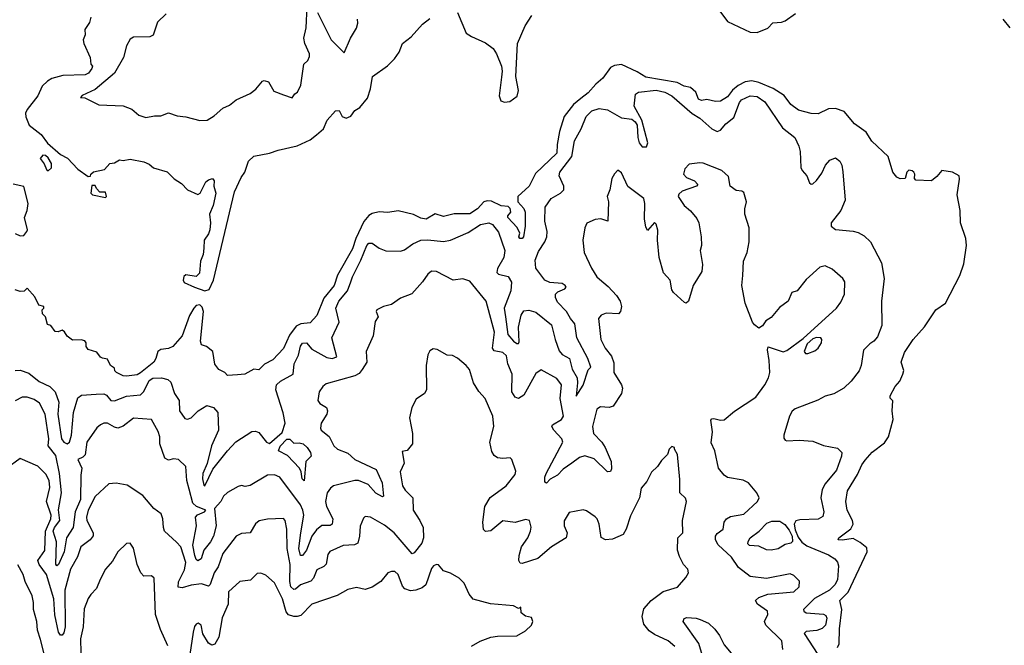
# Model space of a CAD drawing. Extents: x 2087054 to 2277909, y 548907 to 753496.
# Tile 229 of 256: x 2137022 to 2142673, y 671639 to 675231. Entities that reach past the tile are written whole.
import ezdxf

# ---------------------------------------------------------------- set-up
doc = ezdxf.new("R2010")
doc.units = 0

msp = doc.modelspace()

# ---------------------------------------------------------------- linework, layer by layer
at = {"layer": '0CON20XD'}
for points in [[(2137863.3, 675265), (2137813.5, 675216.5), (2137787.6, 675142.4), (2137767.9, 675132.1), (2137675, 675131.4), (2137655, 675120), (2137635, 675081.2), (2137617.5, 675015), (2137566.2, 674923.8), (2137455, 674830), (2137380, 674795), (2137370, 674785), (2137395, 674782.5), (2137475, 674742.5), (2137615, 674737.1), (2137665, 674717.1), (2137705, 674683.1), (2137745, 674670), (2137795, 674680), (2137831.7, 674678.3), (2137875, 674696.7), (2137925, 674678.8), (2137975, 674674.2), (2138055, 674653.1), (2138097.5, 674655), (2138138.3, 674678.3), (2138187.6, 674722.4), (2138225, 674740), (2138265, 674771.8), (2138345, 674806.5), (2138377.9, 674832.1), (2138415, 674878.1), (2138425, 674882.9), (2138450, 674875), (2138481.2, 674821.2), (2138535, 674798.8), (2138585, 674783.3), (2138600, 674805), (2138616, 674815), (2138635.5, 674855), (2138652.5, 674975), (2138675, 674996.7), (2138685, 675020), (2138685.5, 675035), (2138658.8, 675095), (2138652.5, 675125), (2138666.9, 675185), (2138672.1, 675307.9)], [(2138731.6, 675271.6), (2138808.6, 675115), (2138885, 675040), (2138921.2, 675125), (2138955, 675182.5), (2138962, 675212), (2138960, 675235)], [(2139535, 675272.5), (2139584.7, 675154.7), (2139614.3, 675134.3), (2139695, 675099.1), (2139739.2, 675065), (2139759.4, 675035), (2139786.9, 674965), (2139791.5, 674935), (2139787.9, 674902.1), (2139774.4, 674794.4), (2139783.8, 674765), (2139805, 674757.1), (2139835, 674760.6), (2139877.2, 674792.8), (2139885.6, 674825), (2139870, 674905), (2139879.2, 675095), (2139922.5, 675195), (2139961.4, 675255)], [(2141041.1, 675281.1), (2141085, 675220), (2141215, 675159.2), (2141255, 675157.5), (2141315, 675183.3), (2141345, 675213.8), (2141393.6, 675216.4), (2141415.9, 675224.1), (2141475, 675266.7)], [(2137430, 675245), (2137423.3, 675215), (2137396.2, 675175), (2137396.7, 675145), (2137386.7, 675115), (2137390, 675095), (2137426.7, 675015), (2137430, 674975), (2137440, 674965), (2137435, 674950), (2137416.2, 674925), (2137397.5, 674915), (2137270.2, 674909.8), (2137207.1, 674892.9), (2137181.3, 674878.7), (2137149.8, 674850.2), (2137125, 674794.3), (2137064.3, 674715), (2137055.8, 674695), (2137056.2, 674673.8), (2137076.7, 674625), (2137145, 674572.2), (2137181.3, 674521.3), (2137256.7, 674456.7), (2137295.2, 674435.2), (2137355, 674372), (2137415, 674330), (2137428.3, 674331.7), (2137430, 674345), (2137445, 674357.5), (2137508.3, 674371.7), (2137540, 674405), (2137565, 674410), (2137595, 674426), (2137615, 674423.3), (2137655, 674431.2), (2137735, 674415.6), (2137765, 674402), (2137790.5, 674380.5), (2137868.3, 674358.3), (2137907.6, 674317.6), (2137951.2, 674291.2), (2137985, 674253.3), (2138045, 674227.5), (2138057.5, 674235), (2138090.7, 674299.3), (2138105, 674312.5), (2138128.3, 674318.3), (2138138.8, 674305), (2138136.2, 674275), (2138148, 674235), (2138133.1, 674165), (2138111.9, 674115), (2138117.3, 674065), (2138112.2, 674025), (2138105, 674001.2), (2138080, 673965), (2138078.3, 673918.3), (2138075, 673883.3), (2138060, 673845), (2138053.8, 673775), (2138035, 673757.3), (2137974.4, 673765.6), (2137963.6, 673756.4), (2137960.6, 673735), (2137965, 673721.2), (2138024.4, 673694.4), (2138085, 673674.2), (2138109.1, 673680.9), (2138134.2, 673735.8), (2138255, 674243.3), (2138292.9, 674325), (2138314.3, 674355.7), (2138335, 674418), (2138365, 674447.5), (2138455, 674464.3), (2138505, 674481.8), (2138615, 674507.1), (2138688.6, 674541.4), (2138725, 674570.8), (2138765, 674603.8), (2138785.8, 674655), (2138835, 674707.5), (2138855, 674710), (2138872, 674675), (2138895, 674665.7), (2138922.4, 674677.6), (2138945, 674708.8), (2138973.9, 674726.1), (2139018.8, 674781.2), (2139035.7, 674835), (2139047.5, 674905), (2139133.2, 674966.8), (2139173.2, 675006.8), (2139200, 675045), (2139218.1, 675095), (2139267.8, 675132.2), (2139334.6, 675205), (2139375, 675238.1)], [(2142664.5, 675235), (2142704.2, 675184.2)], [(2141715, 671626.4), (2141725, 671646.7), (2141726.6, 671733.4), (2141740.9, 671845), (2141729.1, 671895), (2141776.7, 671943.3), (2141886.2, 672175), (2141885, 672199.2), (2141845, 672229.2), (2141805, 672252.2), (2141745, 672243.1), (2141720, 672245), (2141722.5, 672255), (2141792.1, 672307.9), (2141806, 672335), (2141802.5, 672355), (2141770.8, 672415), (2141762.9, 672465), (2141772.7, 672525), (2141831.4, 672618.6), (2141856.1, 672675), (2141875, 672702.2), (2141915, 672746.9), (2141985, 672801.8), (2142009.4, 672835), (2142035.5, 672935), (2142030, 672985), (2142032.5, 673042.5), (2142018.3, 673058.3), (2142018.3, 673071.7), (2142047.5, 673125), (2142074.1, 673155.9), (2142091.2, 673195), (2142096.1, 673216.1), (2142081.2, 673265), (2142100.5, 673319.5), (2142150, 673395), (2142215, 673468), (2142280.6, 673565), (2142335, 673603.3), (2142417.9, 673762.1), (2142440.9, 673829.1), (2142455.4, 673935), (2142452.5, 673975), (2142422.5, 674065), (2142420.5, 674135), (2142402.5, 674225), (2142416, 674315), (2142413.8, 674335), (2142376.4, 674356.4), (2142315, 674366), (2142285, 674330), (2142255, 674306.7), (2142165, 674310), (2142158.3, 674318.3), (2142158.8, 674345), (2142153.3, 674355), (2142145, 674363.3), (2142125, 674366.2), (2142113.3, 674355), (2142105, 674320), (2142075, 674317.5), (2142056.4, 674326.4), (2142033.3, 674355), (2142006.7, 674445), (2141913.4, 674533.4), (2141879.5, 674585), (2141812.4, 674632.4), (2141754.8, 674704.8), (2141705, 674721.3), (2141665, 674719.1), (2141605, 674690.8), (2141565, 674692.2), (2141492.2, 674712.2), (2141447.5, 674745), (2141409.3, 674795), (2141346.7, 674836.7), (2141265, 674870), (2141225, 674879.3), (2141185, 674874), (2141145, 674852.4), (2141113.4, 674826.6), (2141085, 674788.6), (2141045, 674762.7), (2141015, 674761.2), (2140965, 674772), (2140935, 674766.7), (2140917.5, 674775), (2140903.3, 674815), (2140871.7, 674841.7), (2140835, 674848.8), (2140795, 674869.6), (2140615, 674900.9), (2140565, 674932), (2140475, 674973.8), (2140435, 674967.5), (2140413, 674957), (2140368.1, 674895), (2140328.4, 674861.6), (2140285, 674812), (2140241.9, 674778.1), (2140199.7, 674745), (2140147.8, 674675), (2140120.6, 674589.4), (2140106.5, 674515), (2140105, 674464), (2139981.7, 674348.3), (2139946.9, 674275), (2139880.9, 674215), (2139880.8, 674185), (2139915, 674146.2), (2139922.3, 674125), (2139923.6, 674046.4), (2139913.8, 673985), (2139905, 673974.2), (2139892.5, 673975), (2139886.7, 673985), (2139892, 674005), (2139878, 674038), (2139824.2, 674095), (2139824, 674105), (2139841.4, 674125), (2139837.3, 674147.3), (2139825, 674157.8), (2139785, 674162.5), (2139729.7, 674189.7), (2139705, 674191.8), (2139685.6, 674184.4), (2139650, 674145), (2139605, 674117.1), (2139515, 674116.4), (2139455, 674101.5), (2139406.9, 674116.9), (2139355, 674086.5), (2139325, 674091.5), (2139282.4, 674112.4), (2139195, 674132.9), (2139135, 674123.5), (2139085, 674127.1), (2139045, 674118.5), (2139025, 674106.5), (2138997.4, 674072.6), (2138951.6, 673975), (2138931.6, 673915), (2138846.7, 673765), (2138826.7, 673705), (2138767, 673633), (2138727.1, 673532.9), (2138689.1, 673490.9), (2138634.8, 673485.2), (2138608.1, 673471.9), (2138570.3, 673419.7), (2138535, 673343.3), (2138475, 673278), (2138427, 673253), (2138395, 673221.2), (2138365, 673223.8), (2138314.1, 673195.9), (2138272.3, 673192.3)], [(2138922.8, 673725), (2138931.3, 673755), (2138980.5, 673849.5), (2139014.1, 673935), (2139025, 673947.3), (2139045, 673947.8), (2139085, 673918.9), (2139123.9, 673903.9), (2139207.8, 673902.2), (2139231.1, 673908.9), (2139277.8, 673945), (2139325, 673965.3), (2139365, 673967.9), (2139455, 673958.4), (2139494.8, 673965.2), (2139595, 674010), (2139667.5, 674055), (2139715, 674064.5), (2139735, 674055.5), (2139770.2, 674010.2), (2139806.1, 673906.1), (2139801, 673865), (2139765, 673803.3), (2139760.2, 673780.2), (2139770.7, 673770.7), (2139825, 673756.6), (2139843.9, 673723.9), (2139840, 673675), (2139803.3, 673575), (2139810.8, 673525), (2139824.1, 673424.1), (2139856.2, 673385), (2139875, 673372), (2139885, 673371.9), (2139889.4, 673380.6), (2139884.2, 673465), (2139899.7, 673535), (2139915, 673558.5), (2139945, 673564.1), (2139985, 673552), (2140075, 673479.4), (2140094.8, 673394.8), (2140118.7, 673328.7), (2140135, 673308.8), (2140176.6, 673285), (2140193.3, 673225), (2140222.3, 673175), (2140224.3, 673145), (2140215, 673070), (2140255, 673132.2), (2140285, 673220), (2140300, 673235), (2140282.8, 673285), (2140219.8, 673405), (2140208.3, 673485), (2140182.7, 673515), (2140160.5, 673555), (2140108.6, 673608.6), (2140096.4, 673635), (2140097.5, 673655), (2140110.8, 673669.2), (2140150, 673685), (2140157.5, 673695), (2140152.9, 673705), (2140135, 673716.8), (2140065, 673721.4), (2140035.5, 673735), (2139984.6, 673804.6), (2139980.4, 673849.6), (2140000.4, 673899.6), (2140036.8, 673955), (2140047.5, 673985), (2140049.6, 674015), (2140035.3, 674075), (2140038.5, 674155), (2140071.9, 674205), (2140125, 674235.7), (2140145.6, 674254.4), (2140144.3, 674275), (2140118.9, 674335), (2140121.5, 674355), (2140191.5, 674445), (2140206.9, 674535), (2140245.4, 674605), (2140272.3, 674675), (2140305, 674708.2), (2140348.7, 674721.3), (2140395, 674713.1), (2140475, 674666.7), (2140535, 674660.4), (2140554.5, 674645), (2140565.6, 674625), (2140570.4, 674555), (2140576.7, 674525), (2140595, 674501.9), (2140619.4, 674500.6), (2140626.9, 674525), (2140592.5, 674655), (2140548.9, 674735), (2140556.9, 674803.1), (2140574.4, 674815.6), (2140675, 674825.9), (2140724.4, 674815), (2140765, 674793.8), (2140882.2, 674692.2), (2140925.9, 674665), (2140995, 674605.4), (2141025, 674589.6), (2141045, 674597.3), (2141075, 674633.1), (2141119.8, 674670.2), (2141152.9, 674755), (2141165, 674771.1), (2141215, 674793.9), (2141255, 674790.4), (2141298.8, 674758.8), (2141399.5, 674609.5), (2141471.1, 674555), (2141494.4, 674505.6), (2141501.2, 674475), (2141505, 674382.5), (2141512, 674365), (2141540, 674335), (2141554.3, 674294.3), (2141565, 674286.2), (2141575, 674288), (2141595, 674308), (2141625, 674349.2), (2141647.1, 674395), (2141672.5, 674425), (2141705, 674437.8), (2141728.9, 674418.9), (2141740.4, 674395), (2141747.2, 674357.2), (2141760.6, 674195), (2141735.4, 674135), (2141678.5, 674065), (2141680, 674045), (2141705, 674027.3), (2141806.5, 674016.5), (2141835, 674009.4), (2141869.3, 673989.3), (2141904.4, 673955), (2141968.2, 673835), (2141984, 673745), (2141967.7, 673615), (2141970.5, 673475), (2141945, 673410.8), (2141925, 673385.6), (2141901.1, 673368.9), (2141865.7, 673334.3), (2141852.5, 673245), (2141839.2, 673215), (2141795, 673155.8), (2141752.5, 673115), (2141695, 673083.1), (2141645, 673070), (2141603.7, 673046.3), (2141472.6, 672997.4), (2141455, 672983.8), (2141439.4, 672955), (2141407.5, 672845), (2141407.7, 672827.7), (2141415, 672816.7), (2141425, 672812), (2141495, 672817.5), (2141575, 672810.9), (2141635, 672786.2), (2141715, 672771.4), (2141740, 672745), (2141739.4, 672725), (2141709.5, 672645), (2141644.8, 672565.2), (2141627.3, 672532.7), (2141620.2, 672485), (2141637.7, 672405), (2141632.1, 672377.9), (2141605, 672363.9), (2141499.6, 672359.6), (2141476.2, 672353.8), (2141467.1, 672335), (2141472.2, 672302.2), (2141489.5, 672259.5), (2141511, 672231), (2141539.6, 672209.6), (2141665, 672158.9), (2141700, 672135), (2141715.3, 672115.3), (2141720.9, 672095), (2141715.3, 672015), (2141700.3, 671985), (2141670, 671955), (2141583, 671907), (2141521.5, 671845), (2141522.5, 671835), (2141535, 671824.7), (2141635, 671817.6), (2141649.4, 671809.4), (2141655.2, 671795.3), (2141647.7, 671755), (2141628, 671735), (2141596.6, 671723.4), (2141535, 671718), (2141523.8, 671706.2), (2141603.8, 671585)], [(2141323.1, 673275), (2141314, 673336), (2141317.5, 673352.5), (2141403.7, 673323.7), (2141425, 673330.9), (2141518.9, 673401.1), (2141710.5, 673575), (2141735, 673609.2), (2141755.6, 673655), (2141758, 673725), (2141746, 673745), (2141685, 673799.2), (2141645, 673817.5), (2141615, 673809.2), (2141535, 673740), (2141485, 673673.3), (2141453.3, 673665), (2141432.5, 673615), (2141381.9, 673578.1), (2141335, 673522), (2141305, 673501.2), (2141285, 673473.3), (2141265, 673460), (2141238.8, 673478.8), (2141228, 673495), (2141185, 673602.5), (2141165.8, 673705), (2141171.7, 673761.7), (2141175.6, 673844.4), (2141197.5, 673895), (2141209.2, 673955), (2141208, 674035), (2141183.8, 674115), (2141183.3, 674145), (2141193.3, 674185), (2141178, 674238), (2141166.7, 674246.7), (2141135, 674251.2), (2141100, 674275), (2141090.7, 674330.7), (2141052.5, 674365), (2140945, 674407.1), (2140925, 674410), (2140865, 674401.2), (2140840, 674375), (2140832.5, 674345), (2140849.2, 674325), (2140894.2, 674305), (2140913.3, 674285), (2140906.7, 674275), (2140823.3, 674246.7), (2140805, 674230), (2140801.4, 674215), (2140835, 674164), (2140872.7, 674132.7), (2140909.1, 674089.1), (2140920, 674065), (2140934, 673985), (2140936, 673935), (2140928, 673905), (2140941.2, 673825), (2140936.2, 673785), (2140886.7, 673705), (2140860, 673615), (2140847, 673603), (2140836.7, 673606.7), (2140774.2, 673664.2), (2140765, 673680), (2140756, 673735), (2140717, 673777), (2140691.9, 673865), (2140682.5, 673965), (2140685, 674022.5), (2140675, 674056.7), (2140665, 674066.2), (2140625, 674020), (2140615, 674042.5), (2140608.5, 674085), (2140609.7, 674175), (2140603.8, 674203.8), (2140513, 674273), (2140475, 674352.5), (2140455, 674366.7), (2140435, 674346.7), (2140420.3, 674319.7), (2140408.5, 674255), (2140393.3, 674215), (2140401.9, 674185), (2140397.5, 674075), (2140357.7, 674087.7), (2140325, 674082.9), (2140277.8, 674062.2), (2140265.7, 674035), (2140254.3, 673965), (2140261.1, 673895), (2140304.3, 673805), (2140334.4, 673755), (2140350.3, 673740.3), (2140399.8, 673699.8), (2140447.8, 673647.8), (2140469.2, 673615), (2140476.2, 673585), (2140470, 673555), (2140458, 673542), (2140387.5, 673545), (2140360, 673535), (2140344.2, 673515), (2140357.5, 673395), (2140382.9, 673345), (2140419.4, 673299.4), (2140431.1, 673261.1), (2140431.1, 673205), (2140475.3, 673135.3), (2140481.1, 673115), (2140475.9, 673084.1), (2140428.1, 673011.9), (2140405, 673004.6), (2140355, 673008.2), (2140335, 672994.3), (2140308.6, 672895), (2140314.8, 672854.8), (2140362.3, 672805), (2140382, 672775), (2140415.9, 672695), (2140418.2, 672651.8), (2140412.5, 672637.5), (2140395, 672635.7), (2140319.9, 672709.9), (2140265, 672726), (2140235, 672717.6), (2140190.4, 672685), (2140140.7, 672649.3), (2140108.2, 672615), (2140066.7, 672593.3), (2140045, 672570), (2140036.2, 672576.2), (2140035.6, 672605), (2140043.2, 672625), (2140139.4, 672805), (2140132.8, 672825), (2140086.7, 672875), (2140076, 672895), (2140080, 672905), (2140130.9, 672935), (2140142.2, 672955), (2140124.7, 673055), (2140131.2, 673135), (2140105, 673171.1), (2140015, 673220), (2139985, 673200), (2139915, 673075.5), (2139885, 673056.2), (2139865, 673062.7), (2139845.9, 673095), (2139848, 673195), (2139823.4, 673255), (2139815, 673301.4), (2139795, 673319.7), (2139745, 673329.2), (2139735.8, 673345), (2139747.3, 673437.3), (2139699.2, 673615), (2139605, 673728.8), (2139565, 673743.3), (2139510, 673735), (2139415, 673786), (2139385, 673786.7), (2139365, 673770), (2139334.2, 673725), (2139272.1, 673657.9), (2139207.8, 673632.2), (2139155, 673596.2), (2139110, 673585), (2139072.5, 673565), (2139067.5, 673555), (2139080, 673525), (2139061.2, 673498.8), (2139051.2, 673415), (2139011.1, 673325), (2139013.3, 673265), (2138988.3, 673221.7), (2138969.6, 673200.4), (2138945, 673186.7), (2138780.4, 673139.6), (2138760.8, 673125), (2138740.6, 673095), (2138733.6, 673043.6), (2138745, 673027.1), (2138782.5, 673005), (2138788.6, 672985), (2138785, 672966.7), (2138752.5, 672915), (2138747.5, 672885), (2138752, 672875), (2138797.1, 672837.1), (2138824.5, 672785), (2138845, 672765.4), (2138905, 672741.3), (2138945, 672704.7), (2139068.2, 672648.2), (2139101.8, 672571.8), (2139110, 672495), (2139105, 672491.2), (2139065, 672512.6), (2139022.1, 672562.1), (2138965.5, 672584.5), (2138945, 672585.5), (2138823.8, 672555), (2138805, 672540.8), (2138786.9, 672515), (2138777.2, 672465), (2138782.9, 672435), (2138819, 672365), (2138815.7, 672334.3), (2138803.2, 672326.8), (2138755, 672325.7), (2138725, 672302.4), (2138699.1, 672265), (2138668.8, 672185), (2138645, 672154), (2138634, 672155), (2138623.4, 672195), (2138635.5, 672284.5), (2138652.3, 672385), (2138647, 672415), (2138632.8, 672445), (2138514.6, 672604.6), (2138485, 672616.7), (2138443.3, 672615), (2138345, 672555.8), (2138315, 672551.2), (2138295, 672556), (2138275, 672550), (2138215, 672516), (2138191.2, 672495), (2138175.8, 672464.2), (2138140, 672425), (2138148.7, 672325), (2138134.3, 672265), (2138117.2, 672232.8), (2138078.8, 672185), (2138062.4, 672135), (2138045, 672122.8), (2138035, 672131.5), (2138026.2, 672155), (2138014.6, 672214.6), (2138037.4, 672325), (2138031.5, 672375), (2138043, 672387), (2138082.5, 672405), (2138090, 672415), (2138036.4, 672436.4), (2138016.2, 672455), (2137995, 672536.2), (2137980.9, 672585), (2137976.2, 672665), (2137932.5, 672705), (2137905, 672710), (2137875, 672702.5), (2137854.1, 672714.1), (2137826.1, 672795), (2137825.3, 672835), (2137817.3, 672867.3), (2137777.5, 672935), (2137675, 672942.5), (2137615, 672896.5), (2137585, 672886.5), (2137565, 672891.1), (2137525, 672914.3), (2137505, 672914.2), (2137485.6, 672904.4), (2137465, 672888), (2137407.8, 672805), (2137397.3, 672732.7), (2137385, 672719.6), (2137355.7, 672705), (2137379, 672655), (2137372.2, 672615), (2137370.1, 672475), (2137339.3, 672405), (2137328.1, 672315), (2137290.2, 672255), (2137277.2, 672175), (2137245, 672102.2), (2137235, 672095.8), (2137229.5, 672105), (2137232.6, 672232.6), (2137214.4, 672295), (2137221.9, 672315), (2137251.7, 672355), (2137244.2, 672415.8), (2137261.2, 672515), (2137250.5, 672625), (2137228.6, 672728.6), (2137186, 672785), (2137188.2, 672825), (2137167.5, 672965), (2137135, 673028.6), (2137105, 673050.6), (2137065, 673064.4), (2137035, 673063.1), (2136995, 673043.1)], [(2137185, 674364), (2137205, 674380), (2137203.3, 674405), (2137185, 674437.5), (2137170.7, 674450.7), (2137155, 674453.3), (2137138.8, 674435), (2137162.9, 674402.9), (2137175, 674370), (2137185, 674364)], [(2136995, 674003.3), (2137025, 673990), (2137045, 673992.5), (2137063.3, 674015), (2137066.2, 674025), (2137048.6, 674095), (2137064, 674136), (2137069.6, 674175), (2137045, 674273.3), (2136985, 674286.4)], [(2137515, 674210), (2137520, 674215), (2137515, 674240), (2137481.7, 674241.7), (2137461.7, 674261.7), (2137455, 674280), (2137435, 674280), (2137430, 674235), (2137440, 674225), (2137515, 674210)], [(2136995, 673217), (2137025, 673218.5), (2137075, 673201.2), (2137134.2, 673154.2), (2137195, 673124.8), (2137225.6, 673095), (2137245.5, 673035), (2137241.3, 672965), (2137262.1, 672825), (2137275, 672804.4), (2137295, 672795.9), (2137308.1, 672805), (2137319.8, 672845), (2137330.7, 672975), (2137355, 673059.2), (2137375.6, 673074.4), (2137459.9, 673079.9), (2137505, 673082.8), (2137519, 673075), (2137545, 673044.6), (2137565, 673041.6), (2137635, 673068.8), (2137715, 673076.8), (2137733.7, 673096.3), (2137765, 673159.7), (2137785, 673172.9), (2137835, 673174.8), (2137871.4, 673165), (2137889.6, 673149.6), (2137910.6, 673085), (2137937.1, 673045), (2137939.5, 672985), (2137970.3, 672940.3), (2137985, 672937.5), (2138006.2, 672945), (2138046.2, 672985), (2138095, 673015.6), (2138135, 673003.3), (2138158.7, 672975), (2138163.3, 672875), (2138122.3, 672785), (2138098.3, 672681.7), (2138073.4, 672625), (2138070, 672595), (2138078.3, 672558.3), (2138085, 672553.8), (2138130.4, 672649.6), (2138213.6, 672755), (2138263, 672807), (2138355, 672866), (2138375, 672869.2), (2138395, 672861.4), (2138438.2, 672805), (2138455, 672798.2), (2138528.4, 672861.6), (2138544.5, 672915), (2138534.2, 672974.2), (2138492.2, 673105), (2138496.5, 673135), (2138518.9, 673155), (2138590.5, 673195), (2138596.7, 673255), (2138622.7, 673305), (2138633.7, 673356.3), (2138645, 673372.9), (2138668.8, 673375), (2138699.2, 673339.2), (2138785, 673292), (2138815, 673286.5), (2138841.4, 673295), (2138813.3, 673405), (2138854.5, 673495), (2138835.4, 673575.4), (2138853, 673615), (2138903.3, 673675), (2138922.8, 673725)], [(2138272.3, 673192.3), (2138215, 673187.5), (2138200, 673205), (2138165, 673222.5), (2138142.7, 673252.7), (2138130, 673325), (2138093.6, 673353.6), (2138064.3, 673365), (2138058.6, 673385), (2138075.8, 673555), (2138069.9, 673579.9), (2138055, 673593.4), (2138035, 673589.3), (2138021.2, 673575), (2137997.2, 673532.8), (2137955, 673416.2), (2137900, 673355), (2137875, 673342.9), (2137832.5, 673337.5), (2137815, 673326.7), (2137803.8, 673285), (2137792, 673265), (2137715, 673202.5), (2137695, 673192), (2137635, 673183.8), (2137615, 673186.2), (2137577.5, 673205), (2137567.5, 673215), (2137565, 673230), (2137542.5, 673245), (2137525, 673282.5), (2137496.7, 673286.7), (2137485, 673292.5), (2137465, 673322.5), (2137415, 673337.5), (2137402.5, 673355), (2137402.5, 673375), (2137395, 673387.5), (2137375, 673392.5), (2137325, 673390), (2137293.6, 673413.6), (2137279.3, 673439.3), (2137265, 673447.5), (2137241.7, 673438.3), (2137225, 673440), (2137200, 673475), (2137181.7, 673481.7), (2137170, 673525), (2137153, 673543), (2137150, 673565), (2137160, 673575), (2137160, 673585), (2137131.7, 673591.7), (2137109.3, 673639.3), (2137065, 673690), (2137047, 673673), (2137025, 673670), (2136995, 673680)], [(2141545, 673314.2), (2141585, 673329.2), (2141604.3, 673345.7), (2141624.1, 673375.9), (2141625.8, 673395), (2141620, 673405), (2141595, 673405.6), (2141575, 673398.6), (2141540.9, 673369.1), (2141524, 673325), (2141532.5, 673315), (2141545, 673314.2)], [(2140782.1, 671632.1), (2140743.9, 671663.9), (2140665, 671700.6), (2140635, 671721.9), (2140605, 671760.8), (2140595.4, 671805), (2140605, 671848.8), (2140645.7, 671895), (2140715, 671947.8), (2140798.3, 671971.7), (2140845, 672027.5), (2140860, 672055), (2140856.2, 672075), (2140832.7, 672102.7), (2140808.8, 672148.8), (2140798, 672185), (2140800, 672255), (2140828, 672285), (2140825.8, 672355), (2140849.2, 672465), (2140844.1, 672484.1), (2140811.2, 672515), (2140811.7, 672591.7), (2140797.5, 672735), (2140780, 672765), (2140780, 672775), (2140765, 672780), (2140750, 672765), (2140740, 672735), (2140705, 672700), (2140683.3, 672665), (2140647.7, 672632.3), (2140620.7, 672579.3), (2140588.3, 672541.7), (2140578.9, 672485), (2140527.8, 672382.2), (2140503.3, 672305), (2140485.7, 672274.3), (2140425, 672247.5), (2140385, 672244.2), (2140358.3, 672258.3), (2140347.5, 672335), (2140336, 672365), (2140325, 672376), (2140275, 672410), (2140255.9, 672415.9), (2140175, 672401.2), (2140147, 672353), (2140147.7, 672325), (2140163.5, 672285), (2140158.1, 672255), (2140075, 672203.3), (2139995, 672136.2), (2139905, 672107.5), (2139895, 672111.2), (2139887.5, 672125), (2139889.1, 672155), (2139902.5, 672205), (2139937.8, 672255), (2139953.1, 672295), (2139956.8, 672316.8), (2139948.8, 672355), (2139925, 672360.8), (2139865, 672344.4), (2139795, 672353.3), (2139725, 672296.9), (2139695, 672292.5), (2139683.8, 672303.8), (2139680.3, 672345), (2139692, 672435), (2139722, 672488), (2139814.2, 672555), (2139865, 672620), (2139868.8, 672638.8), (2139846.7, 672705), (2139837.5, 672715), (2139795, 672711.4), (2139765, 672715.8), (2139745, 672728.8), (2139732.1, 672752.1), (2139720.8, 672805), (2139742.9, 672895), (2139736.7, 672955), (2139692.5, 673055), (2139656.6, 673096.6), (2139625.7, 673145), (2139602.6, 673222.6), (2139585, 673246), (2139535, 673288), (2139505, 673302.5), (2139475, 673303.8), (2139418.2, 673338.2), (2139395, 673341.4), (2139375, 673330), (2139365, 673307.5), (2139354.3, 673245), (2139355.8, 673105), (2139345.6, 673084.4), (2139297.6, 673052.4), (2139272.9, 673005), (2139260, 672945), (2139267.8, 672895), (2139277.1, 672855), (2139276.7, 672795), (2139245, 672757.5), (2139217.5, 672752.5), (2139228.6, 672685), (2139205.5, 672635), (2139219.5, 672555), (2139235, 672528.6), (2139277.3, 672485), (2139279.2, 672415), (2139318.9, 672355), (2139337.2, 672315), (2139339.7, 672255), (2139330.7, 672225), (2139285, 672169.5), (2139274.7, 672164.7), (2139171.5, 672285), (2139115, 672327.7), (2139035, 672374.2), (2139005, 672379.2), (2138995, 672368.8), (2138976.4, 672323.7), (2138972.7, 672265), (2138962, 672225), (2138944.3, 672215.7), (2138878.8, 672211.2), (2138802.7, 672177.3), (2138790.6, 672159.4), (2138781.5, 672105), (2138768.1, 672091.9), (2138727.1, 672072.9), (2138707.8, 672025), (2138692.4, 672007.6), (2138633.9, 671986.1), (2138605, 671960.9), (2138595, 671959.6), (2138578.8, 671975), (2138572.1, 672005), (2138575, 672103.3), (2138556.6, 672195), (2138555.8, 672305.8), (2138545.4, 672355.4), (2138535, 672367.1), (2138445, 672362.7), (2138397, 672353), (2138375, 672335.7), (2138345, 672284.5), (2138295, 672280.5), (2138264.7, 672265.3), (2138187.5, 672165), (2138161, 672089), (2138138.4, 672055), (2138115, 671988.6), (2138105, 671977.5), (2138065, 671991.5), (2138005, 671983.3), (2137955, 671968.9), (2137931.7, 671971.7), (2137933.8, 672003.8), (2137968, 672072), (2137975.6, 672115), (2137947.5, 672205), (2137921.7, 672231.7)], [(2141402.5, 671615), (2141397.1, 671665), (2141304.2, 671755), (2141297.1, 671775), (2141315.7, 671815), (2141314.2, 671835), (2141257.5, 671875), (2141245.8, 671895), (2141265, 671912.2), (2141315, 671931.8), (2141465, 671945.6), (2141495.6, 671975), (2141497, 672007), (2141465, 672040), (2141445, 672050), (2141308.3, 672021.7), (2141215, 672034.6), (2141148.2, 672085), (2141107.1, 672145), (2141030.7, 672215), (2141015.4, 672245), (2141015.6, 672265), (2141025, 672280.8), (2141058.6, 672305), (2141065.5, 672345), (2141078.6, 672365), (2141101.6, 672378.4), (2141177.8, 672392.2), (2141256, 672465), (2141265.6, 672485), (2141253.3, 672515), (2141205, 672571.1), (2141175, 672586.5), (2141085, 672601.8), (2141065, 672615.6), (2141031.8, 672655), (2141011.9, 672755), (2140990.5, 672800.5), (2140998.6, 672865), (2140989.2, 672930.8), (2140995, 672940), (2141005, 672941.9), (2141045, 672930.9), (2141065, 672933.4), (2141125, 672982.3), (2141246.2, 673063.8), (2141299.2, 673135), (2141320, 673175), (2141326.7, 673205), (2141323.1, 673275)], [(2138655, 672583.3), (2138642.2, 672595), (2138638.2, 672635), (2138627.1, 672655), (2138559.3, 672729.3), (2138506.9, 672755), (2138517, 672783), (2138555, 672822.9), (2138572.9, 672822.9), (2138595, 672799.2), (2138625, 672802.1), (2138648.9, 672795), (2138672.3, 672775), (2138690.9, 672745), (2138694.4, 672725), (2138663.3, 672695), (2138655, 672583.3)], [(2137921.7, 672231.7), (2137852.7, 672295), (2137846.2, 672315), (2137844, 672365), (2137833.1, 672393.1), (2137790.8, 672425), (2137729.2, 672499.2), (2137638.9, 672558.9), (2137575, 672570.5), (2137533.3, 672566.7), (2137455, 672493.1), (2137415, 672414), (2137405.9, 672375), (2137407.8, 672355), (2137443.5, 672285), (2137443.3, 672266.7), (2137426.5, 672243.5), (2137372.3, 672205), (2137353.5, 672146.5), (2137313.3, 672075), (2137280, 671955), (2137283, 671745), (2137275, 671710.6), (2137265, 671697.1), (2137255, 671697.5), (2137244.8, 671714.8), (2137223.6, 671813.6), (2137218.5, 671905), (2137176, 672045), (2137133.6, 672103.6), (2137126.6, 672125), (2137166.9, 672183.1), (2137169.4, 672295), (2137200.2, 672365), (2137201.5, 672385), (2137174.7, 672465), (2137194.3, 672545), (2137191, 672585), (2137171, 672621), (2137125, 672668.2), (2137025, 672710.8), (2136945, 672654.3)], [(2141335, 672184.2), (2141307.6, 672187.6), (2141265, 672208.4), (2141211.5, 672211.5), (2141201.7, 672221.7), (2141203.3, 672235), (2141214.2, 672255.8), (2141266.6, 672293.4), (2141309.3, 672340.7), (2141338.4, 672351.6), (2141385, 672351), (2141413.3, 672333.3), (2141438.9, 672298.9), (2141454.6, 672265), (2141457.1, 672235), (2141448.8, 672225), (2141415, 672217.2), (2141375, 672192.1), (2141335, 672184.2)], [(2137871.6, 671635), (2137829.5, 671729.5), (2137802, 671815), (2137794.1, 672024.1), (2137777.7, 672037.7), (2137735, 672036), (2137717.1, 672055), (2137695, 672103.3), (2137675, 672196.2), (2137655, 672226), (2137635, 672224), (2137585.8, 672175), (2137555, 672121.2), (2137514.6, 672075.4), (2137483, 672017), (2137463.1, 671965), (2137429.1, 671930.9), (2137415, 671908), (2137392.6, 671847.4), (2137386.1, 671745), (2137370, 671675), (2137372.4, 671595)], [(2137165.4, 671575), (2137141.6, 671671.6), (2137123.9, 671725), (2137120, 671775), (2137100.5, 671845), (2137101.5, 671885), (2137093.1, 671923.1), (2137052.5, 672005), (2137042.2, 672045), (2137010.9, 672100.9)], [(2139615, 671633.8), (2139665, 671662), (2139726.1, 671686.1), (2139765, 671692), (2139875, 671692.5), (2139925, 671721.2), (2139960, 671755), (2139967.8, 671775), (2139958.8, 671798.8), (2139925, 671806.7), (2139900, 671825), (2139897.5, 671857.5), (2139885, 671850), (2139855.8, 671865.8), (2139723.2, 671876.8), (2139625, 671903.8), (2139601.7, 671931.7), (2139572, 671995), (2139545, 672024), (2139495, 672053.8), (2139455, 672066.2), (2139425, 672100), (2139415, 672103.3), (2139396.7, 672095), (2139385, 672080), (2139351.9, 671985), (2139331.3, 671968.7), (2139295.4, 671954.6), (2139265, 671951.5), (2139232.2, 671962.2), (2139218.5, 671978.5), (2139195, 672046), (2139175, 672062.5), (2139155, 672062.5), (2139133.8, 672055), (2139094.2, 672005.8), (2139045, 671972.9), (2139005, 671960), (2138955, 671970.8), (2138905, 671958.6), (2138844.5, 671925.5), (2138698.8, 671875), (2138635, 671810.6), (2138615, 671803.3), (2138595.5, 671804.5), (2138565, 671813.6), (2138550.6, 671830.6), (2138529.2, 671905), (2138485, 671997.5), (2138435, 672042), (2138405, 672052.5), (2138385, 672050.8), (2138347.2, 672012.8), (2138285, 672005.7), (2138220, 671945), (2138218.2, 671875), (2138183.8, 671796.2), (2138163.9, 671685), (2138142, 671645), (2138125, 671640), (2138105, 671650), (2138073.5, 671705), (2138064, 671755), (2138046, 671766), (2138035, 671760), (2138025, 671746.7), (2138016.7, 671715), (2137991.7, 671548.3)], [(2140950.9, 671545), (2140918.9, 671648.9), (2140830, 671775), (2140835, 671792), (2140851.5, 671798.5), (2140905, 671794.6), (2140926.8, 671786.8), (2140975, 671766.1), (2141011.8, 671731.8), (2141039.4, 671695), (2141065, 671641.1), (2141145, 671545.8)]]:
    msp.add_lwpolyline(points, dxfattribs=at)

doc.saveas('drawing.dxf')
